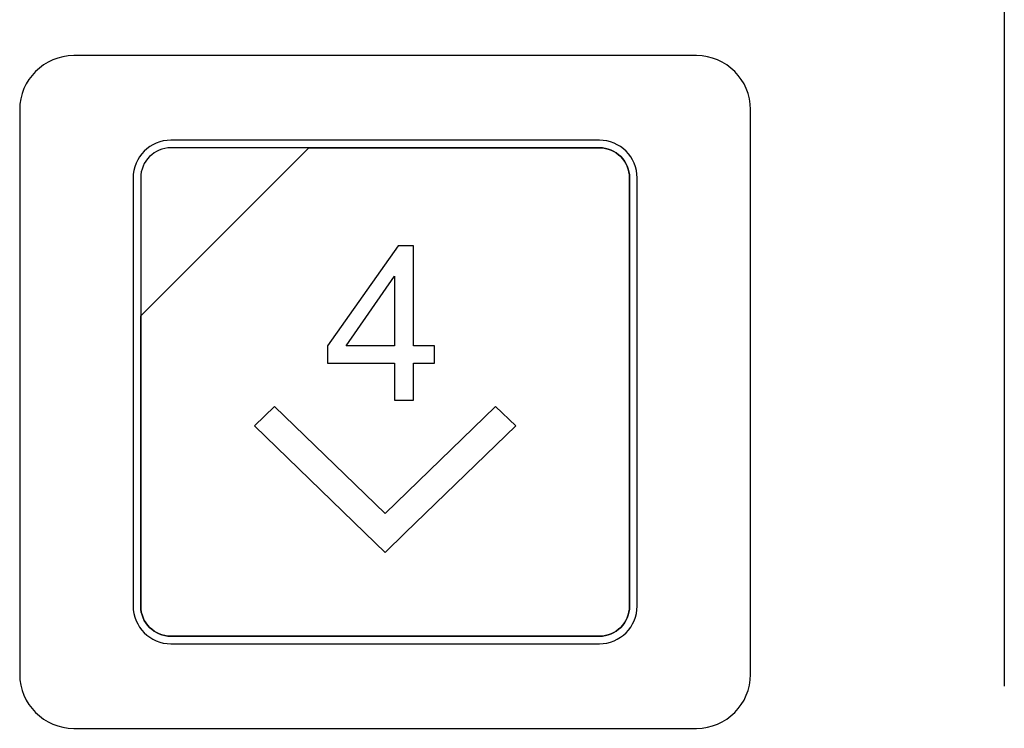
# Model space of a CAD drawing. Header units: millimetres. Extents: x 7146 to 9108, y -1574 to -663.
# Tile 90 of 256: x 7315 to 7342, y -1289 to -1269. Entities that reach past the tile are written whole.
import ezdxf

# ---------------------------------------------------------------- set-up
doc = ezdxf.new("R2010")
doc.units = ezdxf.units.MM
doc.header["$LTSCALE"] = 3

msp = doc.modelspace()

# ---------------------------------------------------------------- linework, layer by layer
at = {"linetype": 'Continuous', "lineweight": 30}
msp.add_open_spline([(7342.134, -1231.093), (7342.134, -1231.093), (7342.134, -1287.396), (7342.134, -1287.396)], degree=3, dxfattribs=at)
msp.add_open_spline([(7342.134, -1231.093), (7342.134, -1231.093), (7342.134, -1287.396), (7342.134, -1287.396)], degree=3, dxfattribs=at)
msp.add_open_spline([(7342.134, -1231.093), (7342.134, -1231.093), (7342.134, -1287.396), (7342.134, -1287.396)], degree=3, dxfattribs=at)
msp.add_open_spline([(7342.134, -1231.093), (7342.134, -1231.093), (7342.134, -1287.396), (7342.134, -1287.396)], degree=3, dxfattribs=at)
for points, knots in [([(7316.287, -1269.87), (7316.287, -1269.87), (7333.587, -1269.87), (7333.587, -1269.87), (7333.587, -1269.87), (7334.412, -1269.87), (7335.087, -1270.545), (7335.087, -1271.37), (7335.087, -1271.37), (7335.087, -1271.37), (7335.087, -1287.07), (7335.087, -1287.07), (7335.087, -1287.07), (7335.087, -1287.895), (7334.412, -1288.57), (7333.587, -1288.57), (7333.587, -1288.57), (7333.587, -1288.57), (7316.287, -1288.57), (7316.287, -1288.57), (7316.287, -1288.57), (7315.462, -1288.57), (7314.787, -1287.895), (7314.787, -1287.07), (7314.787, -1287.07), (7314.787, -1287.07), (7314.787, -1271.37), (7314.787, -1271.37), (7314.787, -1271.37), (7314.787, -1270.545), (7315.462, -1269.87), (7316.287, -1269.87)], [0, 0, 0, 0, 0.111111, 0.111111, 0.111111, 0.111111, 0.222222, 0.222222, 0.222222, 0.222222, 0.333333, 0.333333, 0.333333, 0.333333, 0.444444, 0.444444, 0.444444, 0.444444, 0.555556, 0.555556, 0.555556, 0.555556, 0.666667, 0.666667, 0.666667, 0.666667, 0.777778, 0.777778, 0.777778, 0.777778, 1, 1, 1, 1]), ([(7316.287, -1269.87), (7316.287, -1269.87), (7333.587, -1269.87), (7333.587, -1269.87), (7333.587, -1269.87), (7334.412, -1269.87), (7335.087, -1270.545), (7335.087, -1271.37), (7335.087, -1271.37), (7335.087, -1271.37), (7335.087, -1287.07), (7335.087, -1287.07), (7335.087, -1287.07), (7335.087, -1287.895), (7334.412, -1288.57), (7333.587, -1288.57), (7333.587, -1288.57), (7333.587, -1288.57), (7316.287, -1288.57), (7316.287, -1288.57), (7316.287, -1288.57), (7315.462, -1288.57), (7314.787, -1287.895), (7314.787, -1287.07), (7314.787, -1287.07), (7314.787, -1287.07), (7314.787, -1271.37), (7314.787, -1271.37), (7314.787, -1271.37), (7314.787, -1270.545), (7315.462, -1269.87), (7316.287, -1269.87)], [0, 0, 0, 0, 0.111111, 0.111111, 0.111111, 0.111111, 0.222222, 0.222222, 0.222222, 0.222222, 0.333333, 0.333333, 0.333333, 0.333333, 0.444444, 0.444444, 0.444444, 0.444444, 0.555556, 0.555556, 0.555556, 0.555556, 0.666667, 0.666667, 0.666667, 0.666667, 0.777778, 0.777778, 0.777778, 0.777778, 1, 1, 1, 1]), ([(7318.987, -1272.22), (7318.987, -1272.22), (7330.887, -1272.22), (7330.887, -1272.22), (7330.887, -1272.22), (7331.464, -1272.22), (7331.937, -1272.692), (7331.937, -1273.27), (7331.937, -1273.27), (7331.937, -1273.27), (7331.937, -1285.17), (7331.937, -1285.17), (7331.937, -1285.17), (7331.937, -1285.747), (7331.464, -1286.22), (7330.887, -1286.22), (7330.887, -1286.22), (7330.887, -1286.22), (7318.987, -1286.22), (7318.987, -1286.22), (7318.987, -1286.22), (7318.409, -1286.22), (7317.937, -1285.747), (7317.937, -1285.17), (7317.937, -1285.17), (7317.937, -1285.17), (7317.937, -1273.27), (7317.937, -1273.27), (7317.937, -1273.27), (7317.937, -1272.692), (7318.409, -1272.22), (7318.987, -1272.22)], [0, 0, 0, 0, 0.111111, 0.111111, 0.111111, 0.111111, 0.222222, 0.222222, 0.222222, 0.222222, 0.333333, 0.333333, 0.333333, 0.333333, 0.444444, 0.444444, 0.444444, 0.444444, 0.555556, 0.555556, 0.555556, 0.555556, 0.666667, 0.666667, 0.666667, 0.666667, 0.777778, 0.777778, 0.777778, 0.777778, 1, 1, 1, 1]), ([(7318.987, -1272.22), (7318.987, -1272.22), (7330.887, -1272.22), (7330.887, -1272.22), (7330.887, -1272.22), (7331.464, -1272.22), (7331.937, -1272.692), (7331.937, -1273.27), (7331.937, -1273.27), (7331.937, -1273.27), (7331.937, -1285.17), (7331.937, -1285.17), (7331.937, -1285.17), (7331.937, -1285.747), (7331.464, -1286.22), (7330.887, -1286.22), (7330.887, -1286.22), (7330.887, -1286.22), (7318.987, -1286.22), (7318.987, -1286.22), (7318.987, -1286.22), (7318.409, -1286.22), (7317.937, -1285.747), (7317.937, -1285.17), (7317.937, -1285.17), (7317.937, -1285.17), (7317.937, -1273.27), (7317.937, -1273.27), (7317.937, -1273.27), (7317.937, -1272.692), (7318.409, -1272.22), (7318.987, -1272.22)], [0, 0, 0, 0, 0.111111, 0.111111, 0.111111, 0.111111, 0.222222, 0.222222, 0.222222, 0.222222, 0.333333, 0.333333, 0.333333, 0.333333, 0.444444, 0.444444, 0.444444, 0.444444, 0.555556, 0.555556, 0.555556, 0.555556, 0.666667, 0.666667, 0.666667, 0.666667, 0.777778, 0.777778, 0.777778, 0.777778, 1, 1, 1, 1]), ([(7318.987, -1272.22), (7318.987, -1272.22), (7330.887, -1272.22), (7330.887, -1272.22), (7330.887, -1272.22), (7331.464, -1272.22), (7331.937, -1272.692), (7331.937, -1273.27), (7331.937, -1273.27), (7331.937, -1273.27), (7331.937, -1285.17), (7331.937, -1285.17), (7331.937, -1285.17), (7331.937, -1285.747), (7331.464, -1286.22), (7330.887, -1286.22), (7330.887, -1286.22), (7330.887, -1286.22), (7318.987, -1286.22), (7318.987, -1286.22), (7318.987, -1286.22), (7318.409, -1286.22), (7317.937, -1285.747), (7317.937, -1285.17), (7317.937, -1285.17), (7317.937, -1285.17), (7317.937, -1273.27), (7317.937, -1273.27), (7317.937, -1273.27), (7317.937, -1272.692), (7318.409, -1272.22), (7318.987, -1272.22)], [0, 0, 0, 0, 0.111111, 0.111111, 0.111111, 0.111111, 0.222222, 0.222222, 0.222222, 0.222222, 0.333333, 0.333333, 0.333333, 0.333333, 0.444444, 0.444444, 0.444444, 0.444444, 0.555556, 0.555556, 0.555556, 0.555556, 0.666667, 0.666667, 0.666667, 0.666667, 0.777778, 0.777778, 0.777778, 0.777778, 1, 1, 1, 1]), ([(7318.987, -1272.22), (7318.987, -1272.22), (7330.887, -1272.22), (7330.887, -1272.22), (7330.887, -1272.22), (7331.464, -1272.22), (7331.937, -1272.692), (7331.937, -1273.27), (7331.937, -1273.27), (7331.937, -1273.27), (7331.937, -1285.17), (7331.937, -1285.17), (7331.937, -1285.17), (7331.937, -1285.747), (7331.464, -1286.22), (7330.887, -1286.22), (7330.887, -1286.22), (7330.887, -1286.22), (7318.987, -1286.22), (7318.987, -1286.22), (7318.987, -1286.22), (7318.409, -1286.22), (7317.937, -1285.747), (7317.937, -1285.17), (7317.937, -1285.17), (7317.937, -1285.17), (7317.937, -1273.27), (7317.937, -1273.27), (7317.937, -1273.27), (7317.937, -1272.692), (7318.409, -1272.22), (7318.987, -1272.22)], [0, 0, 0, 0, 0.111111, 0.111111, 0.111111, 0.111111, 0.222222, 0.222222, 0.222222, 0.222222, 0.333333, 0.333333, 0.333333, 0.333333, 0.444444, 0.444444, 0.444444, 0.444444, 0.555556, 0.555556, 0.555556, 0.555556, 0.666667, 0.666667, 0.666667, 0.666667, 0.777778, 0.777778, 0.777778, 0.777778, 1, 1, 1, 1]), ([(7318.987, -1272.43), (7318.987, -1272.43), (7322.818, -1272.43), (7322.818, -1272.43), (7322.818, -1272.43), (7322.818, -1272.43), (7318.147, -1277.1), (7318.147, -1277.1), (7318.147, -1277.1), (7318.147, -1277.1), (7318.147, -1273.27), (7318.147, -1273.27), (7318.147, -1273.27), (7318.147, -1272.808), (7318.525, -1272.43), (7318.987, -1272.43)], [0, 0, 0, 0, 0.2, 0.2, 0.2, 0.2, 0.4, 0.4, 0.4, 0.4, 0.6, 0.6, 0.6, 0.6, 1, 1, 1, 1]), ([(7322.818, -1272.43), (7322.818, -1272.43), (7322.83, -1272.43), (7322.83, -1272.43), (7322.83, -1272.43), (7322.83, -1272.43), (7330.887, -1272.43), (7330.887, -1272.43), (7330.887, -1272.43), (7331.349, -1272.43), (7331.727, -1272.808), (7331.727, -1273.27), (7331.727, -1273.27), (7331.727, -1273.27), (7331.727, -1285.17), (7331.727, -1285.17), (7331.727, -1285.17), (7331.727, -1285.632), (7331.349, -1286.01), (7330.887, -1286.01), (7330.887, -1286.01), (7330.887, -1286.01), (7318.987, -1286.01), (7318.987, -1286.01), (7318.987, -1286.01), (7318.525, -1286.01), (7318.147, -1285.632), (7318.147, -1285.17), (7318.147, -1285.17), (7318.147, -1285.17), (7318.147, -1277.19), (7318.147, -1277.19), (7318.147, -1277.19), (7318.147, -1277.19), (7318.147, -1277.1), (7318.147, -1277.1), (7318.147, -1277.1), (7318.147, -1277.1), (7322.818, -1272.43), (7322.818, -1272.43)], [0, 0, 0, 0, 0.090909, 0.090909, 0.090909, 0.090909, 0.181818, 0.181818, 0.181818, 0.181818, 0.272727, 0.272727, 0.272727, 0.272727, 0.363636, 0.363636, 0.363636, 0.363636, 0.454545, 0.454545, 0.454545, 0.454545, 0.545455, 0.545455, 0.545455, 0.545455, 0.636364, 0.636364, 0.636364, 0.636364, 0.727273, 0.727273, 0.727273, 0.727273, 0.818182, 0.818182, 0.818182, 0.818182, 1, 1, 1, 1]), ([(7331.727, -1285.17), (7331.727, -1285.17), (7331.727, -1273.27), (7331.727, -1273.27), (7331.727, -1273.27), (7331.727, -1272.808), (7331.349, -1272.43), (7330.887, -1272.43), (7330.887, -1272.43), (7330.887, -1272.43), (7322.83, -1272.43), (7322.83, -1272.43), (7322.83, -1272.43), (7322.83, -1272.43), (7322.818, -1272.43), (7322.818, -1272.43), (7322.818, -1272.43), (7322.818, -1272.43), (7318.147, -1277.1), (7318.147, -1277.1), (7318.147, -1277.1), (7318.147, -1277.1), (7318.147, -1277.19), (7318.147, -1277.19), (7318.147, -1277.19), (7318.147, -1277.19), (7318.147, -1285.17), (7318.147, -1285.17), (7318.147, -1285.17), (7318.147, -1285.632), (7318.525, -1286.01), (7318.987, -1286.01), (7318.987, -1286.01), (7318.987, -1286.01), (7330.887, -1286.01), (7330.887, -1286.01), (7330.887, -1286.01), (7331.349, -1286.01), (7331.727, -1285.632), (7331.727, -1285.17)], [0, 0, 0, 0, 0.090909, 0.090909, 0.090909, 0.090909, 0.181818, 0.181818, 0.181818, 0.181818, 0.272727, 0.272727, 0.272727, 0.272727, 0.363636, 0.363636, 0.363636, 0.363636, 0.454545, 0.454545, 0.454545, 0.454545, 0.545455, 0.545455, 0.545455, 0.545455, 0.636364, 0.636364, 0.636364, 0.636364, 0.727273, 0.727273, 0.727273, 0.727273, 0.818182, 0.818182, 0.818182, 0.818182, 1, 1, 1, 1]), ([(7318.987, -1272.43), (7318.987, -1272.43), (7322.818, -1272.43), (7322.818, -1272.43), (7322.818, -1272.43), (7322.818, -1272.43), (7318.147, -1277.1), (7318.147, -1277.1), (7318.147, -1277.1), (7318.147, -1277.1), (7318.147, -1273.27), (7318.147, -1273.27), (7318.147, -1273.27), (7318.147, -1272.808), (7318.525, -1272.43), (7318.987, -1272.43)], [0, 0, 0, 0, 0.2, 0.2, 0.2, 0.2, 0.4, 0.4, 0.4, 0.4, 0.6, 0.6, 0.6, 0.6, 1, 1, 1, 1]), ([(7322.818, -1272.43), (7322.818, -1272.43), (7322.83, -1272.43), (7322.83, -1272.43), (7322.83, -1272.43), (7322.83, -1272.43), (7330.887, -1272.43), (7330.887, -1272.43), (7330.887, -1272.43), (7331.349, -1272.43), (7331.727, -1272.808), (7331.727, -1273.27), (7331.727, -1273.27), (7331.727, -1273.27), (7331.727, -1285.17), (7331.727, -1285.17), (7331.727, -1285.17), (7331.727, -1285.632), (7331.349, -1286.01), (7330.887, -1286.01), (7330.887, -1286.01), (7330.887, -1286.01), (7318.987, -1286.01), (7318.987, -1286.01), (7318.987, -1286.01), (7318.525, -1286.01), (7318.147, -1285.632), (7318.147, -1285.17), (7318.147, -1285.17), (7318.147, -1285.17), (7318.147, -1277.19), (7318.147, -1277.19), (7318.147, -1277.19), (7318.147, -1277.19), (7318.147, -1277.1), (7318.147, -1277.1), (7318.147, -1277.1), (7318.147, -1277.1), (7322.818, -1272.43), (7322.818, -1272.43)], [0, 0, 0, 0, 0.090909, 0.090909, 0.090909, 0.090909, 0.181818, 0.181818, 0.181818, 0.181818, 0.272727, 0.272727, 0.272727, 0.272727, 0.363636, 0.363636, 0.363636, 0.363636, 0.454545, 0.454545, 0.454545, 0.454545, 0.545455, 0.545455, 0.545455, 0.545455, 0.636364, 0.636364, 0.636364, 0.636364, 0.727273, 0.727273, 0.727273, 0.727273, 0.818182, 0.818182, 0.818182, 0.818182, 1, 1, 1, 1]), ([(7331.727, -1285.17), (7331.727, -1285.17), (7331.727, -1273.27), (7331.727, -1273.27), (7331.727, -1273.27), (7331.727, -1272.808), (7331.349, -1272.43), (7330.887, -1272.43), (7330.887, -1272.43), (7330.887, -1272.43), (7322.83, -1272.43), (7322.83, -1272.43), (7322.83, -1272.43), (7322.83, -1272.43), (7322.818, -1272.43), (7322.818, -1272.43), (7322.818, -1272.43), (7322.818, -1272.43), (7318.147, -1277.1), (7318.147, -1277.1), (7318.147, -1277.1), (7318.147, -1277.1), (7318.147, -1277.19), (7318.147, -1277.19), (7318.147, -1277.19), (7318.147, -1277.19), (7318.147, -1285.17), (7318.147, -1285.17), (7318.147, -1285.17), (7318.147, -1285.632), (7318.525, -1286.01), (7318.987, -1286.01), (7318.987, -1286.01), (7318.987, -1286.01), (7330.887, -1286.01), (7330.887, -1286.01), (7330.887, -1286.01), (7331.349, -1286.01), (7331.727, -1285.632), (7331.727, -1285.17)], [0, 0, 0, 0, 0.090909, 0.090909, 0.090909, 0.090909, 0.181818, 0.181818, 0.181818, 0.181818, 0.272727, 0.272727, 0.272727, 0.272727, 0.363636, 0.363636, 0.363636, 0.363636, 0.454545, 0.454545, 0.454545, 0.454545, 0.545455, 0.545455, 0.545455, 0.545455, 0.636364, 0.636364, 0.636364, 0.636364, 0.727273, 0.727273, 0.727273, 0.727273, 0.818182, 0.818182, 0.818182, 0.818182, 1, 1, 1, 1]), ([(7318.987, -1272.43), (7318.987, -1272.43), (7322.818, -1272.43), (7322.818, -1272.43), (7322.818, -1272.43), (7322.818, -1272.43), (7318.147, -1277.1), (7318.147, -1277.1), (7318.147, -1277.1), (7318.147, -1277.1), (7318.147, -1273.27), (7318.147, -1273.27), (7318.147, -1273.27), (7318.147, -1272.808), (7318.525, -1272.43), (7318.987, -1272.43)], [0, 0, 0, 0, 0.2, 0.2, 0.2, 0.2, 0.4, 0.4, 0.4, 0.4, 0.6, 0.6, 0.6, 0.6, 1, 1, 1, 1]), ([(7322.818, -1272.43), (7322.818, -1272.43), (7322.83, -1272.43), (7322.83, -1272.43), (7322.83, -1272.43), (7322.83, -1272.43), (7330.887, -1272.43), (7330.887, -1272.43), (7330.887, -1272.43), (7331.349, -1272.43), (7331.727, -1272.808), (7331.727, -1273.27), (7331.727, -1273.27), (7331.727, -1273.27), (7331.727, -1285.17), (7331.727, -1285.17), (7331.727, -1285.17), (7331.727, -1285.632), (7331.349, -1286.01), (7330.887, -1286.01), (7330.887, -1286.01), (7330.887, -1286.01), (7318.987, -1286.01), (7318.987, -1286.01), (7318.987, -1286.01), (7318.525, -1286.01), (7318.147, -1285.632), (7318.147, -1285.17), (7318.147, -1285.17), (7318.147, -1285.17), (7318.147, -1277.19), (7318.147, -1277.19), (7318.147, -1277.19), (7318.147, -1277.19), (7318.147, -1277.1), (7318.147, -1277.1), (7318.147, -1277.1), (7318.147, -1277.1), (7322.818, -1272.43), (7322.818, -1272.43)], [0, 0, 0, 0, 0.090909, 0.090909, 0.090909, 0.090909, 0.181818, 0.181818, 0.181818, 0.181818, 0.272727, 0.272727, 0.272727, 0.272727, 0.363636, 0.363636, 0.363636, 0.363636, 0.454545, 0.454545, 0.454545, 0.454545, 0.545455, 0.545455, 0.545455, 0.545455, 0.636364, 0.636364, 0.636364, 0.636364, 0.727273, 0.727273, 0.727273, 0.727273, 0.818182, 0.818182, 0.818182, 0.818182, 1, 1, 1, 1]), ([(7331.727, -1285.17), (7331.727, -1285.17), (7331.727, -1273.27), (7331.727, -1273.27), (7331.727, -1273.27), (7331.727, -1272.808), (7331.349, -1272.43), (7330.887, -1272.43), (7330.887, -1272.43), (7330.887, -1272.43), (7322.83, -1272.43), (7322.83, -1272.43), (7322.83, -1272.43), (7322.83, -1272.43), (7322.818, -1272.43), (7322.818, -1272.43), (7322.818, -1272.43), (7322.818, -1272.43), (7318.147, -1277.1), (7318.147, -1277.1), (7318.147, -1277.1), (7318.147, -1277.1), (7318.147, -1277.19), (7318.147, -1277.19), (7318.147, -1277.19), (7318.147, -1277.19), (7318.147, -1285.17), (7318.147, -1285.17), (7318.147, -1285.17), (7318.147, -1285.632), (7318.525, -1286.01), (7318.987, -1286.01), (7318.987, -1286.01), (7318.987, -1286.01), (7330.887, -1286.01), (7330.887, -1286.01), (7330.887, -1286.01), (7331.349, -1286.01), (7331.727, -1285.632), (7331.727, -1285.17)], [0, 0, 0, 0, 0.090909, 0.090909, 0.090909, 0.090909, 0.181818, 0.181818, 0.181818, 0.181818, 0.272727, 0.272727, 0.272727, 0.272727, 0.363636, 0.363636, 0.363636, 0.363636, 0.454545, 0.454545, 0.454545, 0.454545, 0.545455, 0.545455, 0.545455, 0.545455, 0.636364, 0.636364, 0.636364, 0.636364, 0.727273, 0.727273, 0.727273, 0.727273, 0.818182, 0.818182, 0.818182, 0.818182, 1, 1, 1, 1]), ([(7318.987, -1272.43), (7318.987, -1272.43), (7322.818, -1272.43), (7322.818, -1272.43), (7322.818, -1272.43), (7322.818, -1272.43), (7318.147, -1277.1), (7318.147, -1277.1), (7318.147, -1277.1), (7318.147, -1277.1), (7318.147, -1273.27), (7318.147, -1273.27), (7318.147, -1273.27), (7318.147, -1272.808), (7318.525, -1272.43), (7318.987, -1272.43)], [0, 0, 0, 0, 0.2, 0.2, 0.2, 0.2, 0.4, 0.4, 0.4, 0.4, 0.6, 0.6, 0.6, 0.6, 1, 1, 1, 1]), ([(7322.818, -1272.43), (7322.818, -1272.43), (7322.83, -1272.43), (7322.83, -1272.43), (7322.83, -1272.43), (7322.83, -1272.43), (7330.887, -1272.43), (7330.887, -1272.43), (7330.887, -1272.43), (7331.349, -1272.43), (7331.727, -1272.808), (7331.727, -1273.27), (7331.727, -1273.27), (7331.727, -1273.27), (7331.727, -1285.17), (7331.727, -1285.17), (7331.727, -1285.17), (7331.727, -1285.632), (7331.349, -1286.01), (7330.887, -1286.01), (7330.887, -1286.01), (7330.887, -1286.01), (7318.987, -1286.01), (7318.987, -1286.01), (7318.987, -1286.01), (7318.525, -1286.01), (7318.147, -1285.632), (7318.147, -1285.17), (7318.147, -1285.17), (7318.147, -1285.17), (7318.147, -1277.19), (7318.147, -1277.19), (7318.147, -1277.19), (7318.147, -1277.19), (7318.147, -1277.1), (7318.147, -1277.1), (7318.147, -1277.1), (7318.147, -1277.1), (7322.818, -1272.43), (7322.818, -1272.43)], [0, 0, 0, 0, 0.090909, 0.090909, 0.090909, 0.090909, 0.181818, 0.181818, 0.181818, 0.181818, 0.272727, 0.272727, 0.272727, 0.272727, 0.363636, 0.363636, 0.363636, 0.363636, 0.454545, 0.454545, 0.454545, 0.454545, 0.545455, 0.545455, 0.545455, 0.545455, 0.636364, 0.636364, 0.636364, 0.636364, 0.727273, 0.727273, 0.727273, 0.727273, 0.818182, 0.818182, 0.818182, 0.818182, 1, 1, 1, 1]), ([(7331.727, -1285.17), (7331.727, -1285.17), (7331.727, -1273.27), (7331.727, -1273.27), (7331.727, -1273.27), (7331.727, -1272.808), (7331.349, -1272.43), (7330.887, -1272.43), (7330.887, -1272.43), (7330.887, -1272.43), (7322.83, -1272.43), (7322.83, -1272.43), (7322.83, -1272.43), (7322.83, -1272.43), (7322.818, -1272.43), (7322.818, -1272.43), (7322.818, -1272.43), (7322.818, -1272.43), (7318.147, -1277.1), (7318.147, -1277.1), (7318.147, -1277.1), (7318.147, -1277.1), (7318.147, -1277.19), (7318.147, -1277.19), (7318.147, -1277.19), (7318.147, -1277.19), (7318.147, -1285.17), (7318.147, -1285.17), (7318.147, -1285.17), (7318.147, -1285.632), (7318.525, -1286.01), (7318.987, -1286.01), (7318.987, -1286.01), (7318.987, -1286.01), (7330.887, -1286.01), (7330.887, -1286.01), (7330.887, -1286.01), (7331.349, -1286.01), (7331.727, -1285.632), (7331.727, -1285.17)], [0, 0, 0, 0, 0.090909, 0.090909, 0.090909, 0.090909, 0.181818, 0.181818, 0.181818, 0.181818, 0.272727, 0.272727, 0.272727, 0.272727, 0.363636, 0.363636, 0.363636, 0.363636, 0.454545, 0.454545, 0.454545, 0.454545, 0.545455, 0.545455, 0.545455, 0.545455, 0.636364, 0.636364, 0.636364, 0.636364, 0.727273, 0.727273, 0.727273, 0.727273, 0.818182, 0.818182, 0.818182, 0.818182, 1, 1, 1, 1]), ([(7325.201, -1279.448), (7325.201, -1279.448), (7325.201, -1278.422), (7325.201, -1278.422), (7325.201, -1278.422), (7325.201, -1278.422), (7323.336, -1278.422), (7323.336, -1278.422), (7323.336, -1278.422), (7323.336, -1278.422), (7323.336, -1277.936), (7323.336, -1277.936), (7323.336, -1277.936), (7323.336, -1277.936), (7325.297, -1275.154), (7325.297, -1275.154), (7325.297, -1275.154), (7325.297, -1275.154), (7325.729, -1275.154), (7325.729, -1275.154), (7325.729, -1275.154), (7325.729, -1275.154), (7325.729, -1277.936), (7325.729, -1277.936), (7325.729, -1277.936), (7325.729, -1277.936), (7326.31, -1277.936), (7326.31, -1277.936), (7326.31, -1277.936), (7326.31, -1277.936), (7326.31, -1278.422), (7326.31, -1278.422), (7326.31, -1278.422), (7326.31, -1278.422), (7325.729, -1278.422), (7325.729, -1278.422), (7325.729, -1278.422), (7325.729, -1278.422), (7325.729, -1279.448), (7325.729, -1279.448), (7325.729, -1279.448), (7325.729, -1279.448), (7325.201, -1279.448), (7325.201, -1279.448)], [0, 0, 0, 0, 0.083333, 0.083333, 0.083333, 0.083333, 0.166667, 0.166667, 0.166667, 0.166667, 0.25, 0.25, 0.25, 0.25, 0.333333, 0.333333, 0.333333, 0.333333, 0.416667, 0.416667, 0.416667, 0.416667, 0.5, 0.5, 0.5, 0.5, 0.583333, 0.583333, 0.583333, 0.583333, 0.666667, 0.666667, 0.666667, 0.666667, 0.75, 0.75, 0.75, 0.75, 0.833333, 0.833333, 0.833333, 0.833333, 1, 1, 1, 1]), ([(7325.201, -1277.936), (7325.201, -1277.936), (7325.201, -1276.004), (7325.201, -1276.004), (7325.201, -1276.004), (7325.201, -1276.004), (7323.854, -1277.936), (7323.854, -1277.936), (7323.854, -1277.936), (7323.854, -1277.936), (7325.201, -1277.936), (7325.201, -1277.936)], [0, 0, 0, 0, 0.25, 0.25, 0.25, 0.25, 0.5, 0.5, 0.5, 0.5, 1, 1, 1, 1]), ([(7321.867, -1279.619), (7321.867, -1279.619), (7324.937, -1282.594), (7324.937, -1282.594), (7324.937, -1282.594), (7324.937, -1282.594), (7328.007, -1279.619), (7328.007, -1279.619), (7328.007, -1279.619), (7328.007, -1279.619), (7328.567, -1280.162), (7328.567, -1280.162), (7328.567, -1280.162), (7328.567, -1280.162), (7325.497, -1283.136), (7325.497, -1283.136), (7325.497, -1283.136), (7325.497, -1283.136), (7325.497, -1283.137), (7325.497, -1283.137), (7325.497, -1283.137), (7325.497, -1283.137), (7324.937, -1283.679), (7324.937, -1283.679), (7324.937, -1283.679), (7324.937, -1283.679), (7324.937, -1283.679), (7324.937, -1283.679), (7324.937, -1283.679), (7324.937, -1283.679), (7324.936, -1283.679), (7324.936, -1283.679), (7324.936, -1283.679), (7324.936, -1283.679), (7324.377, -1283.137), (7324.377, -1283.137), (7324.377, -1283.137), (7324.377, -1283.137), (7324.377, -1283.136), (7324.377, -1283.136), (7324.377, -1283.136), (7324.377, -1283.136), (7321.307, -1280.162), (7321.307, -1280.162), (7321.307, -1280.162), (7321.307, -1280.162), (7321.867, -1279.619), (7321.867, -1279.619)], [0, 0, 0, 0, 0.076923, 0.076923, 0.076923, 0.076923, 0.153846, 0.153846, 0.153846, 0.153846, 0.230769, 0.230769, 0.230769, 0.230769, 0.307692, 0.307692, 0.307692, 0.307692, 0.384615, 0.384615, 0.384615, 0.384615, 0.461538, 0.461538, 0.461538, 0.461538, 0.538462, 0.538462, 0.538462, 0.538462, 0.615385, 0.615385, 0.615385, 0.615385, 0.692308, 0.692308, 0.692308, 0.692308, 0.769231, 0.769231, 0.769231, 0.769231, 0.846154, 0.846154, 0.846154, 0.846154, 1, 1, 1, 1])]:
    msp.add_open_spline(points, degree=3, knots=knots, dxfattribs=at)

doc.saveas('drawing.dxf')
